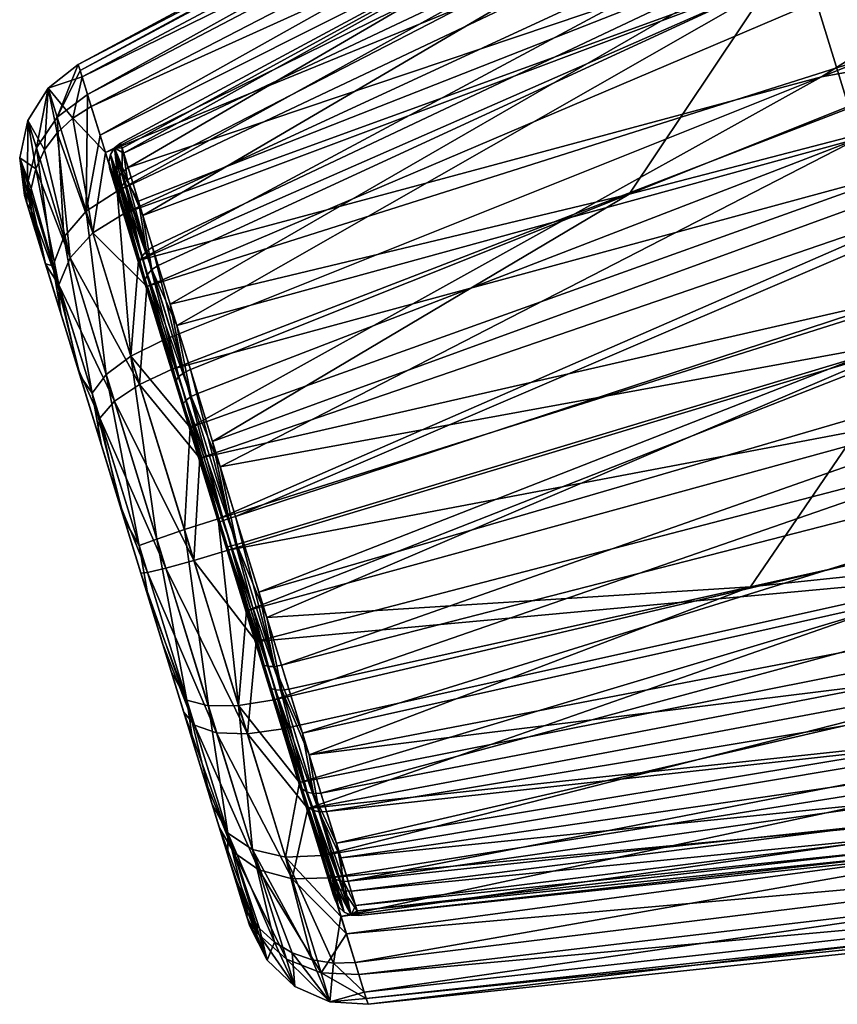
# Model space of a CAD drawing. Header units: millimetres. Extents: x -412 to 10, y -415 to 415.
# Tile 144 of 256: x -412 to -339, y -163 to -74. Entities that reach past the tile are written whole.
import ezdxf

# ---------------------------------------------------------------- set-up
doc = ezdxf.new("R2010")
doc.units = ezdxf.units.MM
doc.header["$MEASUREMENT"] = 0
doc.layers.add('Default', color=7, linetype='Continuous', true_color=0x000000)

msp = doc.modelspace()

# ---------------------------------------------------------------- meshes
at = {"layer": 'Default'}
mesh = msp.add_polyface(dxfattribs=at)
corners = [(-281.355, -49.282, -48.233), (-317.817, -74.378, -46.267), (-278.466, -58.645, -53.826), (-342.043, -67.497, -31.408), (-283.891, -41.059, -40.934), (-285.989, -34.259, -32.178), (-288.601, -25.792, -11.529), (-345.904, -54.982, 3.48), (-287.577, -29.111, -22.264), (-289.026, -24.414, -0.338), (-288.838, -25.025, 10.927), (-344.628, -59.119, 21.979), (-286.667, -32.061, 32.157), (-284.759, -38.247, 41.398), (-341.362, -69.706, 37.412), (-282.382, -45.951, 49.293), (-279.619, -54.909, 55.572), (-336.603, -85.13, 47.43), (-276.562, -64.817, 60.021), (-273.316, -75.338, 62.489), (-390.372, -125.772, -33.912), (-268.71, -90.269, -58.796), (-272.034, -79.494, -59.199), (-392.462, -118.998, -34.37), (-275.323, -68.832, -57.524), (-317.817, -74.378, -46.267), (-278.466, -58.645, -53.826), (-287.65, -24.445, -4.077), (-287.222, -24.575, -4.052), (-286.944, -25.478, 14.019), (-287.37, -25.352, 14.069), (-286.34, -28.689, -21.696), (-288.318, -24.439, -4.096), (-288.037, -25.349, 14.11), (-287.004, -28.698, -21.775), (-289.026, -24.414, -0.338), (-288.601, -25.792, -11.529), (-288.043, -27.603, 21.883), (-288.838, -25.025, 10.927), (-287.577, -29.111, -22.264), (-394.014, -119.202, -42.215), (-277.123, -68.233, -65.332), (-273.17, -81.045, -67.109), (-339.924, -79.598, -49.634), (-280.897, -55.999, -60.973), (-284.348, -44.812, -54.201), (-280.897, -55.999, -60.973), (-339.924, -79.598, -49.634), (-400.432, -98.4, 39.304), (-279.636, -60.088, 66.438), (-283.213, -48.492, 60.467), (-395.684, -113.788, 45.35), (-271.805, -85.471, 70.801), (-275.783, -72.574, 69.928), (-398.146, -105.81, 43.12), (-289.559, -16.58, -4.865), (-289.242, -17.607, 15.697), (-285.904, -17.619, 15.493), (-288.075, -21.389, -24.831), (-286.216, -16.607, -4.767), (-283.475, -36.3, 51.412), (-287.152, -24.382, 35.028), (-289.01, -29.702, 42.081), (-292.815, -17.368, 4.162), (-291.006, -23.23, 30.374), (-284.923, -31.608, -42.426), (-289.768, -27.243, -34.537), (-292.558, -18.202, -9.335), (-291.529, -21.537, -22.402), (-287.344, -35.102, -45.275), (-292.291, -19.066, 17.57)]
mesh.append_faces([[corners[k] for k in face] for face in [(0, 1, 2, 2), (3, 1, 0, 0), (4, 3, 0, 0), (3, 4, 5, 5), (6, 7, 8, 8), (3, 5, 8, 8), (9, 7, 6, 6), (7, 9, 10, 10), (11, 12, 13, 13), (14, 15, 16, 16), (13, 15, 14, 14), (17, 16, 18, 18), (18, 19, 17, 17), (20, 21, 22, 22), (23, 22, 24, 24), (25, 24, 26, 26), (27, 28, 29, 29), (27, 29, 30, 30), (31, 28, 27, 27), (32, 27, 30, 30), (32, 30, 33, 33), (34, 27, 32, 32), (33, 35, 32, 32), (32, 36, 34, 34), (33, 37, 38, 38), (32, 35, 36, 36), (35, 33, 38, 38), (34, 36, 39, 39), (40, 41, 42, 42), (43, 44, 41, 41), (45, 46, 47, 47), (48, 49, 50, 50), (51, 52, 53, 53), (54, 53, 49, 49), (55, 56, 57, 57), (58, 55, 59, 59), (60, 61, 62, 62), (56, 55, 63, 63), (64, 61, 56, 56), (58, 65, 66, 66), (55, 58, 67, 67), (64, 62, 61, 61), (58, 66, 68, 68), (65, 69, 66, 66), (56, 63, 70, 70), (63, 55, 67, 67), (56, 70, 64, 64), (58, 68, 67, 67)]])
mesh = msp.add_polyface(dxfattribs=at)
corners = [(-357.169, -90.111, -38.707), (-342.043, -67.497, -31.408), (-398.333, -99.968, -27.591), (-399.906, -94.868, -22.903), (-401.18, -90.741, -17.263), (-317.817, -74.378, -46.267), (-345.904, -54.982, 3.48), (-402.104, -87.743, -10.89), (-402.78, -85.554, 3.062), (-402.645, -85.992, -4.026), (-402.505, -86.446, 10.104), (-344.628, -59.119, 21.979), (-288.838, -25.025, 10.927), (-288.043, -27.603, 21.883), (-287.577, -29.111, -22.264), (-341.362, -69.706, 37.412), (-399.399, -96.512, 28.315), (-400.781, -92.032, 22.978), (-397.737, -101.901, 32.635), (-336.603, -85.13, 47.43), (-284.759, -38.247, 41.398), (-279.619, -54.909, 55.572), (-273.316, -75.338, 62.489), (-331.076, -103.044, 50.509), (-286.667, -32.061, 32.157), (-357.169, -90.111, -38.707), (-394.538, -112.269, -33.437), (-275.323, -68.832, -57.524), (-317.817, -74.378, -46.267), (-394.014, -119.202, -42.215), (-396.54, -111.015, -41.08), (-277.123, -68.233, -65.332), (-339.924, -79.598, -49.634), (-339.924, -79.598, -49.634), (-398.952, -103.197, -38.295), (-401.157, -96.048, -33.968), (-403.071, -89.844, -28.264), (-404.62, -84.822, -21.403), (-289.768, -27.243, -34.537), (-287.344, -35.102, -45.275), (-284.348, -44.812, -54.201), (-405.745, -81.176, -13.648), (-406.403, -79.045, -5.299), (-292.558, -18.202, -9.335), (-291.529, -21.537, -22.402), (-406.567, -78.512, 3.326), (-406.232, -79.597, 11.893), (-292.291, -19.066, 17.57), (-292.815, -17.368, 4.162), (-405.411, -82.258, 20.075), (-291.006, -23.23, 30.374), (-404.136, -86.393, 27.556), (-402.454, -91.844, 34.049), (-286.378, -38.232, 52.242), (-289.01, -29.702, 42.081), (-400.432, -98.4, 39.304), (-398.146, -105.81, 43.12), (-279.636, -60.088, 66.438), (-283.213, -48.492, 60.467), (-395.684, -113.788, 45.35), (-275.783, -72.574, 69.928)]
mesh.append_faces([[corners[k] for k in face] for face in [(0, 1, 2, 2), (3, 2, 1, 1), (4, 3, 1, 1), (5, 1, 0, 0), (6, 7, 1, 1), (8, 9, 6, 6), (10, 8, 6, 6), (9, 7, 6, 6), (11, 10, 6, 6), (12, 13, 11, 11), (6, 12, 11, 11), (1, 14, 6, 6), (15, 16, 17, 17), (11, 15, 17, 17), (18, 16, 15, 15), (19, 18, 15, 15), (11, 20, 15, 15), (15, 21, 19, 19), (19, 22, 23, 23), (13, 24, 11, 11), (25, 26, 27, 27), (27, 28, 25, 25), (29, 30, 31, 31), (32, 31, 30, 30), (33, 34, 35, 35), (36, 37, 38, 38), (36, 38, 39, 39), (35, 36, 39, 39), (35, 39, 40, 40), (41, 42, 43, 43), (41, 43, 44, 44), (45, 46, 47, 47), (45, 47, 48, 48), (46, 49, 50, 50), (46, 50, 47, 47), (42, 45, 48, 48), (42, 48, 43, 43), (37, 41, 44, 44), (37, 44, 38, 38), (35, 40, 33, 33), (51, 52, 53, 53), (51, 53, 54, 54), (55, 56, 57, 57), (52, 55, 58, 58), (52, 58, 53, 53), (56, 59, 60, 60), (54, 50, 49, 49), (54, 49, 51, 51)]])
mesh = msp.add_polyface(dxfattribs=at)
corners = [(-402.914, -90.465, 16.179), (-401.854, -94.031, 21.834), (-402.846, -90.816, 16.018), (-400.571, -97.794, 27.374), (-402.906, -90.104, 16.335), (-402.821, -89.748, 16.478), (-400.367, -97.305, 27.81), (-399.961, -96.86, 28.136), (-402.664, -89.411, 16.603), (-402.441, -89.105, 16.706), (-402.159, -88.842, 16.782), (-400.781, -92.032, 22.978), (-401.83, -88.633, 16.829), (-399.399, -96.512, 28.315), (-403.021, -88.704, -10.646), (-403.18, -89.337, -10.437), (-401.06, -96.208, -22.023), (-400.865, -95.693, -22.43), (-402.648, -88.151, -10.803), (-400.465, -95.228, -22.735), (-403.683, -86.556, 3.039), (-403.831, -87.225, 3.019), (-403.319, -85.977, 3.054), (-402.907, -90.619, -11.863), (-401.864, -93.999, -18.094), (-403.544, -88.552, -5.032), (-403.513, -88.652, 9.22), (-402.914, -90.465, 16.179), (-402.846, -90.816, 16.018), (-402.821, -89.748, 16.478), (-402.906, -90.104, 16.335), (-402.664, -89.411, 16.603), (-401.18, -90.741, -17.263), (-402.104, -87.743, -10.89), (-399.906, -94.868, -22.903), (-402.645, -85.992, -4.026), (-402.441, -89.105, 16.706), (-402.159, -88.842, 16.782), (-402.505, -86.446, 10.104), (-402.78, -85.554, 3.062), (-401.83, -88.633, 16.829), (-404.136, -86.393, 27.556), (-405.263, -93.587, 33.153), (-402.454, -91.844, 34.049), (-400.432, -98.4, 39.304), (-401.858, -104.624, -37.179), (-405.863, -91.643, -27.426), (-403.071, -89.844, -28.264), (-342.043, -67.497, -31.408), (-402.104, -87.743, -10.89), (-401.18, -90.741, -17.263), (-344.628, -59.119, 21.979), (-401.83, -88.633, 16.829), (-402.505, -86.446, 10.104), (-400.781, -92.032, 22.978)]
mesh.append_faces([[corners[k] for k in face] for face in [(0, 1, 2, 2), (3, 0, 4, 4), (3, 4, 5, 5), (3, 5, 6, 6), (3, 1, 0, 0), (7, 8, 9, 9), (8, 7, 6, 6), (6, 5, 8, 8), (10, 7, 9, 9), (11, 10, 12, 12), (7, 10, 11, 11), (11, 13, 7, 7), (14, 15, 16, 16), (14, 16, 17, 17), (18, 14, 17, 17), (18, 17, 19, 19), (20, 21, 15, 15), (20, 15, 14, 14), (22, 20, 14, 14), (22, 14, 18, 18), (15, 23, 24, 24), (15, 24, 16, 16), (21, 25, 15, 15), (23, 15, 25, 25), (26, 27, 28, 28), (27, 26, 21, 21), (20, 29, 30, 30), (20, 30, 21, 21), (30, 27, 21, 21), (31, 29, 20, 20), (18, 19, 32, 32), (18, 32, 33, 33), (32, 19, 34, 34), (33, 35, 18, 18), (36, 31, 22, 22), (22, 37, 36, 36), (38, 37, 22, 22), (22, 35, 39, 39), (37, 38, 40, 40), (38, 22, 39, 39), (18, 35, 22, 22), (31, 20, 22, 22), (41, 42, 43, 43), (43, 42, 44, 44), (45, 46, 47, 47), (48, 49, 50, 50), (51, 52, 53, 53), (52, 51, 54, 54)]])
mesh = msp.add_polyface(dxfattribs=at)
corners = [(-382.738, -154.448, 0.653), (-383.888, -151.867, 14.129), (-383.401, -152.301, 14.339), (-382.11, -154.722, 0.638), (-382.781, -152.547, 14.496), (-384.965, -145.471, 26.427), (-383.027, -149.581, 20.955), (-382.103, -152.578, 14.582), (-381.562, -154.329, 7.719), (-383.147, -151.642, -13.014), (-383.505, -151.516, -12.911), (-383.825, -151.325, -12.786), (-382.767, -151.701, -13.09), (-381.702, -153.876, -6.412), (-381.427, -154.767, 0.63), (-382.377, -151.688, -13.137), (-383.426, -148.289, -19.286), (-382.767, -151.701, -13.09), (-382.377, -151.688, -13.137), (-384.805, -159.901, 16.91), (-380.753, -162.186, 8.991), (-381.41, -160.055, 17.341), (-380.923, -161.634, -8.201), (-380.589, -162.719, 0.366), (-384.006, -162.491, 0.407), (-383.693, -159.035, -16.149), (-381.744, -158.973, -16.383), (-383.02, -154.838, -23.864), (-381.744, -158.973, -16.383), (-383.693, -159.035, -16.149), (-336.603, -85.13, 47.43), (-395.858, -107.991, 35.771), (-397.737, -101.901, 32.635), (-393.835, -114.549, 37.604), (-391.745, -121.323, 38.062), (-331.076, -103.044, 50.509), (-346.311, -125.306, 42.4), (-387.687, -134.478, 34.84), (-389.669, -128.052, 37.129), (-346.311, -125.306, 42.4), (-385.874, -140.354, 31.283), (-387.687, -134.478, 34.84), (-258.135, -124.548, 44.626), (-384.301, -145.453, 26.595), (-260.671, -116.326, 51.925), (-256.037, -131.349, 35.871), (-383.027, -149.581, 20.955), (-382.103, -152.578, 14.582), (-253.424, -139.815, 15.221), (-381.562, -154.329, 7.719), (-252.999, -141.193, 4.03), (-381.427, -154.767, 0.63), (-254.448, -136.496, 25.956), (-253.188, -140.582, -7.235), (-381.702, -153.876, -6.412), (-253.983, -138.004, -18.191), (-382.377, -151.688, -13.137), (-257.267, -127.36, -37.706), (-383.426, -148.289, -19.286), (-384.808, -143.81, -24.623), (-262.407, -110.698, -51.879), (-386.47, -138.421, -28.942), (-265.464, -100.79, -56.328), (-388.349, -132.33, -32.079), (-259.644, -119.656, -45.6), (-390.372, -125.772, -33.912), (-272.034, -79.494, -59.199), (-392.462, -118.998, -34.37), (-275.323, -68.832, -57.524), (-394.538, -112.269, -33.437), (-268.71, -90.269, -58.796), (-326.141, -124.276, 53.327), (-388.204, -138.034, 41.987), (-385.999, -145.183, 37.66), (-253.968, -143.286, -26.681), (-380.923, -161.634, -8.201), (-381.744, -158.973, -16.383), (-326.141, -124.276, 53.327), (-390.616, -130.216, 44.772), (-388.204, -138.034, 41.987)]
mesh.append_faces([[corners[k] for k in face] for face in [(0, 1, 2, 2), (3, 0, 2, 2), (3, 2, 4, 4), (5, 6, 4, 4), (4, 7, 8, 8), (7, 4, 6, 6), (8, 3, 4, 4), (3, 9, 10, 10), (3, 10, 0, 0), (10, 11, 0, 0), (12, 9, 3, 3), (13, 3, 14, 14), (13, 15, 12, 12), (13, 12, 3, 3), (8, 14, 3, 3), (16, 17, 18, 18), (19, 20, 21, 21), (22, 23, 24, 24), (22, 25, 26, 26), (22, 24, 25, 25), (20, 24, 23, 23), (27, 28, 29, 29), (30, 31, 32, 32), (33, 31, 30, 30), (34, 33, 35, 35), (36, 37, 38, 38), (35, 38, 34, 34), (35, 36, 38, 38), (35, 33, 30, 30), (39, 40, 41, 41), (40, 42, 43, 43), (39, 44, 40, 40), (43, 45, 46, 46), (47, 48, 49, 49), (49, 50, 51, 51), (46, 52, 47, 47), (51, 53, 54, 54), (55, 56, 54, 54), (56, 57, 58, 58), (59, 60, 61, 61), (61, 62, 63, 63), (58, 64, 59, 59), (65, 66, 67, 67), (67, 68, 69, 69), (63, 70, 65, 65), (71, 72, 73, 73), (74, 75, 76, 76), (77, 78, 79, 79)]])
mesh = msp.add_polyface(dxfattribs=at)
corners = [(-403.831, -87.225, 3.019), (-403.75, -87.886, 2.099), (-403.544, -88.552, -5.032), (-403.513, -88.652, 9.22), (-410.831, -91.418, 16.826), (-410.49, -93.175, 16.018), (-409.498, -96.39, 21.834), (-408.31, -98.252, 29.346), (-410.789, -89.615, 17.603), (-407.294, -95.81, 31.522), (-410.368, -87.836, 18.318), (-408.465, -84.619, 19.459), (-409.583, -86.148, 18.945), (-405.263, -93.587, 33.153), (-407.056, -83.305, 19.841), (-404.136, -86.393, 27.556), (-405.411, -82.258, 20.075), (-410.327, -85.979, -12.432), (-407.863, -93.967, -25.901), (-408.837, -96.544, -23.867), (-411.121, -89.142, -11.386), (-408.463, -83.216, -13.217), (-405.863, -91.643, -27.426), (-411.085, -83.524, 3.21), (-411.822, -86.867, 3.11), (-409.261, -80.626, 3.285), (-409.508, -96.357, -18.094), (-410.551, -92.978, -11.863), (-411.189, -90.91, -5.032), (-411.394, -90.245, 2.099), (-410.831, -91.418, 16.826), (-411.158, -91.011, 9.22), (-410.49, -93.175, 16.018), (-410.789, -89.615, 17.603), (-410.368, -87.836, 18.318), (-405.745, -81.176, -13.648), (-404.62, -84.822, -21.403), (-403.071, -89.844, -28.264), (-406.403, -79.045, -5.299), (-406.567, -78.512, 3.326), (-409.583, -86.148, 18.945), (-408.465, -84.619, 19.459), (-407.056, -83.305, 19.841), (-406.232, -79.597, 11.893), (-405.411, -82.258, 20.075), (-411.158, -91.011, 9.22), (-411.394, -90.245, 2.099), (-411.189, -90.91, -5.032), (-410.551, -92.978, -11.863), (-410.49, -93.175, 16.018), (-409.498, -96.39, 21.834)]
mesh.append_faces([[corners[k] for k in face] for face in [(0, 1, 2, 2), (3, 1, 0, 0), (4, 5, 6, 6), (7, 8, 4, 4), (7, 9, 10, 10), (7, 10, 8, 8), (7, 4, 6, 6), (11, 12, 9, 9), (11, 9, 13, 13), (9, 12, 10, 10), (14, 11, 13, 13), (15, 16, 14, 14), (13, 15, 14, 14), (17, 18, 19, 19), (17, 19, 20, 20), (21, 22, 18, 18), (21, 18, 17, 17), (23, 17, 20, 20), (23, 20, 24, 24), (25, 21, 17, 17), (25, 17, 23, 23), (20, 19, 26, 26), (20, 26, 27, 27), (28, 20, 27, 27), (24, 28, 29, 29), (30, 31, 32, 32), (24, 29, 31, 31), (33, 24, 30, 30), (31, 30, 24, 24), (24, 33, 34, 34), (20, 28, 24, 24), (23, 24, 34, 34), (22, 21, 35, 35), (22, 35, 36, 36), (22, 36, 37, 37), (21, 38, 35, 35), (21, 25, 39, 39), (21, 39, 38, 38), (25, 23, 40, 40), (25, 40, 41, 41), (40, 23, 34, 34), (42, 25, 41, 41), (43, 39, 25, 25), (43, 42, 44, 44), (43, 25, 42, 42), (45, 46, 47, 47), (47, 48, 45, 45), (49, 45, 50, 50)]])
mesh = msp.add_polyface(dxfattribs=at)
corners = [(-385.557, -145.312, 26.122), (-386.008, -144.996, 25.715), (-389.274, -134.411, 33.668), (-388.878, -134.546, 34.21), (-384.965, -145.471, 26.427), (-388.328, -134.57, 34.617), (-389.468, -134.178, 33.053), (-391.343, -128.101, 35.218), (-392.359, -121.504, 37.817), (-389.669, -128.052, 37.129), (-387.687, -134.478, 34.84), (-387.754, -139.736, 29.689), (-386.266, -144.559, 25.254), (-385.061, -148.464, 19.921), (-385.874, -140.354, 31.283), (-384.301, -145.453, 26.595), (-389.528, -132.44, -31.431), (-389.913, -132.339, -30.873), (-386.497, -143.411, -23.682), (-386.054, -143.7, -24.117), (-388.986, -132.437, -31.849), (-385.468, -143.838, -24.444), (-393.071, -119.195, -34.125), (-386.941, -142.371, -23.793), (-385.516, -146.99, -18.504), (-383.825, -151.325, -12.786), (-388.659, -136.802, -27.962), (-390.595, -130.527, -30.828), (-383.147, -151.642, -13.014), (-384.808, -143.81, -24.623), (-383.426, -148.289, -19.286), (-382.767, -151.701, -13.09), (-386.47, -138.421, -28.942), (-388.349, -132.33, -32.079), (-390.372, -125.772, -33.912), (-390.616, -130.216, 44.772), (-391.409, -138.492, 40.871), (-388.204, -138.034, 41.987), (-385.999, -145.183, 37.66), (-387.404, -151.474, 31.119), (-384.702, -149.387, -30.357), (-388.004, -149.53, -29.461), (-386.724, -142.831, -35.612), (-392.193, -135.952, -38.28), (-389.01, -135.421, -39.428), (-402.846, -90.816, 16.018), (-384.446, -150.457, -12.326), (-385.516, -146.99, -18.504), (-383.808, -152.526, -5.965), (-400.547, -98.269, 26.881), (-383.548, -153.369, 0.696), (-385.061, -148.464, 19.921), (-395.284, -115.329, 35.667), (-386.266, -144.559, 25.254), (-391.343, -128.101, 35.218), (-387.754, -139.736, 29.689), (-384.187, -151.298, 13.892), (-397.197, -109.126, 33.934), (-401.854, -94.031, 21.834), (-393.307, -121.736, 36.101), (-389.468, -134.178, 33.053), (-357.169, -90.111, -38.707), (-398.333, -99.968, -27.591), (-396.52, -105.843, -31.148), (-357.169, -90.111, -38.707), (-396.52, -105.843, -31.148), (-394.538, -112.269, -33.437), (-339.924, -79.598, -49.634), (-396.54, -111.015, -41.08), (-398.952, -103.197, -38.295)]
mesh.append_faces([[corners[k] for k in face] for face in [(0, 1, 2, 2), (0, 2, 3, 3), (4, 0, 3, 3), (4, 3, 5, 5), (6, 7, 2, 2), (8, 9, 5, 5), (9, 10, 5, 5), (1, 11, 6, 6), (1, 6, 2, 2), (1, 12, 11, 11), (12, 1, 13, 13), (14, 5, 10, 10), (15, 4, 14, 14), (5, 14, 4, 4), (16, 17, 18, 18), (16, 18, 19, 19), (20, 16, 19, 19), (20, 19, 21, 21), (22, 16, 20, 20), (18, 23, 24, 24), (18, 25, 19, 19), (18, 26, 23, 23), (17, 27, 26, 26), (18, 17, 26, 26), (28, 21, 19, 19), (29, 21, 30, 30), (31, 30, 21, 21), (32, 21, 29, 29), (33, 20, 32, 32), (32, 20, 21, 21), (20, 33, 34, 34), (35, 36, 37, 37), (38, 37, 36, 36), (36, 39, 38, 38), (40, 41, 42, 42), (43, 44, 42, 42), (43, 42, 41, 41), (45, 46, 47, 47), (48, 49, 50, 50), (51, 52, 53, 53), (53, 54, 55, 55), (56, 57, 51, 51), (46, 58, 48, 48), (59, 54, 53, 53), (54, 60, 55, 55), (61, 62, 63, 63), (64, 65, 66, 66), (67, 68, 69, 69)]])
mesh = msp.add_polyface(dxfattribs=at)
corners = [(-346.311, -125.306, 42.4), (-331.076, -103.044, 50.509), (-304.936, -116.134, 49.959), (-266.703, -96.775, 61.216), (-385.874, -140.354, 31.283), (-260.671, -116.326, 51.925), (-258.135, -124.548, 44.626), (-384.301, -145.453, 26.595), (-256.037, -131.349, 35.871), (-382.103, -152.578, 14.582), (-254.448, -136.496, 25.956), (-253.424, -139.815, 15.221), (-381.562, -154.329, 7.719), (-252.999, -141.193, 4.03), (-383.027, -149.581, 20.955), (-381.427, -154.767, 0.63), (-253.188, -140.582, -7.235), (-346.311, -125.306, 42.4), (-304.936, -116.134, 49.959), (-253.983, -138.004, -18.191), (-381.702, -153.876, -6.412), (-382.377, -151.688, -13.137), (-255.359, -133.546, -28.464), (-257.267, -127.36, -37.706), (-384.808, -143.81, -24.623), (-259.644, -119.656, -45.6), (-262.407, -110.698, -51.879), (-386.47, -138.421, -28.942), (-265.464, -100.79, -56.328), (-383.426, -148.289, -19.286), (-388.349, -132.33, -32.079), (-268.71, -90.269, -58.796), (-385.999, -145.183, 37.66), (-384.085, -151.387, 31.956), (-257.631, -131.415, 48.967), (-260.626, -121.705, 57.893), (-326.141, -124.276, 53.327), (-382.535, -156.409, 25.095), (-255.206, -139.274, 38.23), (-381.41, -160.055, 17.341), (-380.753, -162.186, 8.991), (-252.417, -148.314, 13.027), (-253.446, -144.98, 26.095), (-380.589, -162.719, 0.366), (-252.16, -149.149, -0.47), (-380.923, -161.634, -8.201), (-252.683, -147.451, -13.878), (-264.078, -110.518, 64.666), (-253.968, -143.286, -26.681), (-381.744, -158.973, -16.383), (-383.02, -154.838, -23.864), (-255.965, -136.815, -38.389), (-384.702, -149.387, -30.357), (-386.724, -142.831, -35.612), (-261.761, -118.025, -56.774), (-258.596, -128.285, -48.55), (-389.01, -135.421, -39.428), (-391.472, -127.443, -41.658), (-269.191, -93.943, -66.235), (-265.339, -106.429, -62.746), (-394.014, -119.202, -42.215), (-273.17, -81.045, -67.109), (-395.684, -113.788, 45.35), (-393.142, -122.03, 45.908), (-271.805, -85.471, 70.801), (-390.616, -130.216, 44.772), (-267.852, -98.283, 69.024), (-326.141, -124.276, 53.327), (-264.078, -110.518, 64.666)]
mesh.append_faces([[corners[k] for k in face] for face in [(0, 1, 2, 2), (2, 1, 3, 3), (4, 5, 6, 6), (7, 6, 8, 8), (9, 10, 11, 11), (12, 11, 13, 13), (14, 8, 10, 10), (15, 13, 16, 16), (17, 18, 5, 5), (16, 19, 20, 20), (21, 22, 23, 23), (24, 25, 26, 26), (27, 26, 28, 28), (29, 23, 25, 25), (30, 28, 31, 31), (19, 22, 21, 21), (32, 33, 34, 34), (32, 34, 35, 35), (36, 32, 35, 35), (33, 37, 38, 38), (33, 38, 34, 34), (39, 40, 41, 41), (39, 41, 42, 42), (40, 43, 44, 44), (40, 44, 41, 41), (37, 39, 42, 42), (37, 42, 38, 38), (43, 45, 46, 46), (43, 46, 44, 44), (36, 35, 47, 47), (48, 46, 45, 45), (49, 50, 51, 51), (49, 51, 48, 48), (52, 53, 54, 54), (52, 54, 55, 55), (50, 52, 55, 55), (50, 55, 51, 51), (56, 57, 58, 58), (56, 58, 59, 59), (57, 60, 61, 61), (57, 61, 58, 58), (53, 56, 59, 59), (53, 59, 54, 54), (62, 63, 64, 64), (63, 65, 66, 66), (63, 66, 64, 64), (66, 65, 67, 67), (67, 68, 66, 66)]])
mesh = msp.add_polyface(dxfattribs=at)
corners = [(-392.859, -121.642, 37.371), (-393.188, -121.723, 36.775), (-397.155, -108.865, 34.566), (-396.894, -108.565, 35.123), (-392.359, -121.504, 37.817), (-396.444, -108.262, 35.541), (-397.197, -109.126, 33.934), (-398.974, -103.365, 30.967), (-395.284, -115.329, 35.667), (-397.737, -101.901, 32.635), (-395.858, -107.991, 35.771), (-393.835, -114.549, 37.604), (-397.543, -106.458, -30.518), (-397.794, -106.794, -29.975), (-393.88, -119.481, -33.083), (-393.563, -119.362, -33.679), (-397.102, -106.129, -30.925), (-393.071, -119.195, -34.125), (-396.839, -110.286, -30.671), (-394.776, -116.972, -32.213), (-398.763, -104.052, -27.709), (-392.462, -118.998, -34.37), (-394.538, -112.269, -33.437), (-396.52, -105.843, -31.148), (-403.324, -108.68, 39.881), (-408.31, -98.252, 29.346), (-404.631, -110.178, 37.093), (-398.713, -123.627, 42.45), (-396.209, -122.933, 44.682), (-401.074, -107.164, 41.972), (-406.619, -105.724, 30.967), (-404.842, -111.484, 33.934), (-402.928, -117.687, 35.667), (-400.358, -124.03, 39.473), (-395.684, -113.788, 45.35), (-398.146, -105.81, 43.12), (-404.067, -106.272, -35.145), (-401.103, -121.615, -35.781), (-405.319, -107.947, -32.433), (-401.858, -104.624, -37.179), (-397.058, -120.184, -40.99), (-399.517, -121.021, -38.758), (-402.421, -119.331, -32.213), (-404.484, -112.644, -30.671), (-396.54, -111.015, -41.08), (-406.407, -106.41, -27.709), (-406.407, -106.41, -27.709), (-404.484, -112.644, -30.671), (-402.421, -119.331, -32.213), (-411.158, -91.011, 9.22), (-395.398, -142.094, 29.689), (-406.619, -105.724, 30.967), (-402.928, -117.687, 35.667), (-404.842, -111.484, 33.934), (-385.516, -146.99, -18.504), (-386.941, -142.371, -23.793), (-403.513, -88.652, 9.22), (-388.659, -136.802, -27.962), (-403.75, -87.886, 2.099), (-401.864, -93.999, -18.094), (-392.664, -123.819, -32.266), (-394.776, -116.972, -32.213), (-390.595, -130.527, -30.828), (-403.544, -88.552, -5.032), (-400.462, -98.543, -23.454), (-396.839, -110.286, -30.671), (-402.907, -90.619, -11.863), (-397.197, -109.126, 33.934), (-384.187, -151.298, 13.892), (-398.974, -103.365, 30.967), (-383.676, -152.955, 7.401), (-400.547, -98.269, 26.881), (-383.808, -152.526, -5.965), (-401.854, -94.031, 21.834)]
mesh.append_faces([[corners[k] for k in face] for face in [(0, 1, 2, 2), (0, 2, 3, 3), (4, 0, 3, 3), (4, 3, 5, 5), (2, 6, 7, 7), (2, 8, 6, 6), (1, 8, 2, 2), (5, 9, 10, 10), (5, 10, 11, 11), (5, 11, 4, 4), (12, 13, 14, 14), (12, 14, 15, 15), (16, 12, 15, 15), (16, 15, 17, 17), (13, 18, 19, 19), (13, 19, 14, 14), (20, 18, 13, 13), (17, 21, 22, 22), (17, 22, 23, 23), (17, 23, 16, 16), (24, 25, 26, 26), (27, 24, 26, 26), (28, 29, 24, 24), (26, 30, 31, 31), (26, 31, 32, 32), (33, 26, 32, 32), (28, 34, 29, 29), (29, 34, 35, 35), (36, 37, 38, 38), (39, 40, 41, 41), (39, 41, 36, 36), (42, 43, 38, 38), (42, 38, 37, 37), (40, 39, 44, 44), (43, 45, 38, 38), (46, 47, 48, 48), (49, 50, 51, 51), (51, 52, 53, 53), (54, 55, 56, 56), (55, 57, 58, 58), (59, 60, 61, 61), (57, 62, 63, 63), (64, 61, 65, 65), (59, 66, 60, 60), (58, 56, 55, 55), (67, 68, 69, 69), (69, 70, 71, 71), (72, 73, 71, 71)]])
mesh = msp.add_polyface(dxfattribs=at)
corners = [(-396.894, -108.565, 35.123), (-397.155, -108.865, 34.566), (-400.571, -97.794, 27.374), (-400.367, -97.305, 27.81), (-396.444, -108.262, 35.541), (-399.961, -96.86, 28.136), (-400.547, -98.269, 26.881), (-401.854, -94.031, 21.834), (-398.974, -103.365, 30.967), (-397.737, -101.901, 32.635), (-399.399, -96.512, 28.315), (-400.865, -95.693, -22.43), (-401.06, -96.208, -22.023), (-397.794, -106.794, -29.975), (-397.543, -106.458, -30.518), (-400.465, -95.228, -22.735), (-397.102, -106.129, -30.925), (-398.763, -104.052, -27.709), (-400.462, -98.543, -23.454), (-401.864, -93.999, -18.094), (-396.52, -105.843, -31.148), (-398.333, -99.968, -27.591), (-399.906, -94.868, -22.903), (-403.324, -108.68, 39.881), (-407.294, -95.81, 31.522), (-408.31, -98.252, 29.346), (-401.074, -107.164, 41.972), (-405.263, -93.587, 33.153), (-409.498, -96.39, 21.834), (-408.191, -100.627, 26.881), (-406.619, -105.724, 30.967), (-404.631, -110.178, 37.093), (-398.146, -105.81, 43.12), (-400.432, -98.4, 39.304), (-407.863, -93.967, -25.901), (-404.067, -106.272, -35.145), (-405.319, -107.947, -32.433), (-408.837, -96.544, -23.867), (-405.863, -91.643, -27.426), (-401.858, -104.624, -37.179), (-396.54, -111.015, -41.08), (-398.952, -103.197, -38.295), (-406.407, -106.41, -27.709), (-408.107, -100.901, -23.454), (-409.508, -96.357, -18.094), (-401.157, -96.048, -33.968), (-403.071, -89.844, -28.264), (-409.508, -96.357, -18.094), (-408.107, -100.901, -23.454), (-406.407, -106.41, -27.709), (-410.551, -92.978, -11.863), (-411.158, -91.011, 9.22), (-406.619, -105.724, 30.967), (-408.191, -100.627, 26.881), (-409.498, -96.39, 21.834), (-402.421, -119.331, -32.213), (-394.776, -116.972, -32.213), (-400.462, -98.543, -23.454), (-401.864, -93.999, -18.094), (-390.595, -130.527, -30.828), (-402.907, -90.619, -11.863), (-403.544, -88.552, -5.032), (-402.846, -90.816, 16.018), (-385.516, -146.99, -18.504), (-403.513, -88.652, 9.22), (-388.659, -136.802, -27.962), (-403.75, -87.886, 2.099), (-398.763, -104.052, -27.709), (-396.839, -110.286, -30.671)]
mesh.append_faces([[corners[k] for k in face] for face in [(0, 1, 2, 2), (0, 2, 3, 3), (4, 0, 3, 3), (4, 3, 5, 5), (2, 6, 7, 7), (2, 8, 6, 6), (2, 1, 8, 8), (9, 5, 10, 10), (5, 9, 4, 4), (11, 12, 13, 13), (11, 13, 14, 14), (15, 11, 14, 14), (15, 14, 16, 16), (17, 13, 12, 12), (17, 12, 18, 18), (12, 19, 18, 18), (16, 20, 21, 21), (16, 21, 22, 22), (16, 22, 15, 15), (23, 24, 25, 25), (26, 27, 24, 24), (26, 24, 23, 23), (25, 28, 29, 29), (25, 29, 30, 30), (25, 30, 31, 31), (26, 32, 33, 33), (27, 26, 33, 33), (34, 35, 36, 36), (34, 36, 37, 37), (38, 39, 35, 35), (38, 35, 34, 34), (40, 39, 41, 41), (42, 43, 37, 37), (42, 37, 36, 36), (37, 43, 44, 44), (41, 39, 45, 45), (39, 46, 45, 45), (47, 48, 49, 49), (49, 50, 47, 47), (51, 50, 49, 49), (52, 53, 54, 54), (52, 54, 51, 51), (55, 51, 49, 49), (56, 57, 58, 58), (59, 60, 61, 61), (62, 63, 64, 64), (65, 61, 66, 66), (67, 57, 68, 68)]])
mesh = msp.add_polyface(dxfattribs=at)
corners = [(-388.878, -134.546, 34.21), (-389.274, -134.411, 33.668), (-393.188, -121.723, 36.775), (-392.859, -121.642, 37.371), (-388.328, -134.57, 34.617), (-392.359, -121.504, 37.817), (-393.307, -121.736, 36.101), (-395.284, -115.329, 35.667), (-391.343, -128.101, 35.218), (-391.745, -121.323, 38.062), (-389.669, -128.052, 37.129), (-393.835, -114.549, 37.604), (-393.563, -119.362, -33.679), (-393.88, -119.481, -33.083), (-389.913, -132.339, -30.873), (-389.528, -132.44, -31.431), (-393.071, -119.195, -34.125), (-394.776, -116.972, -32.213), (-392.664, -123.819, -32.266), (-390.595, -130.527, -30.828), (-388.986, -132.437, -31.849), (-390.372, -125.772, -33.912), (-392.462, -118.998, -34.37), (-398.713, -123.627, 42.45), (-404.631, -110.178, 37.093), (-400.358, -124.03, 39.473), (-396.209, -122.933, 44.682), (-403.324, -108.68, 39.881), (-394.163, -138.376, 38.837), (-391.409, -138.492, 40.871), (-402.928, -117.687, 35.667), (-400.951, -124.094, 36.101), (-396.141, -137.697, 36.126), (-398.988, -130.459, 35.218), (-390.616, -130.216, 44.772), (-393.142, -122.03, 45.908), (-395.684, -113.788, 45.35), (-399.517, -121.021, -38.758), (-396.829, -135.466, -33.401), (-401.103, -121.615, -35.781), (-397.058, -120.184, -40.99), (-394.905, -135.968, -36.189), (-404.067, -106.272, -35.145), (-398.239, -132.885, -30.828), (-400.309, -126.178, -32.266), (-402.421, -119.331, -32.213), (-392.193, -135.952, -38.28), (-394.014, -119.202, -42.215), (-391.472, -127.443, -41.658), (-396.54, -111.015, -41.08), (-396.303, -139.16, -27.962), (-395.398, -142.094, 29.689), (-402.421, -119.331, -32.213), (-400.309, -126.178, -32.266), (-411.158, -91.011, 9.22), (-398.988, -130.459, 35.218), (-400.951, -124.094, 36.101), (-402.928, -117.687, 35.667), (-406.619, -105.724, 30.967), (-392.664, -123.819, -32.266), (-402.907, -90.619, -11.863), (-390.595, -130.527, -30.828), (-383.676, -152.955, 7.401), (-383.548, -153.369, 0.696), (-400.547, -98.269, 26.881), (-384.187, -151.298, 13.892), (-398.974, -103.365, 30.967), (-402.846, -90.816, 16.018), (-401.854, -94.031, 21.834), (-384.446, -150.457, -12.326), (-393.307, -121.736, 36.101), (-386.266, -144.559, 25.254), (-395.284, -115.329, 35.667), (-385.061, -148.464, 19.921), (-397.197, -109.126, 33.934)]
mesh.append_faces([[corners[k] for k in face] for face in [(0, 1, 2, 2), (0, 2, 3, 3), (4, 0, 3, 3), (4, 3, 5, 5), (2, 6, 7, 7), (1, 8, 6, 6), (1, 6, 2, 2), (5, 9, 10, 10), (9, 5, 11, 11), (12, 13, 14, 14), (12, 14, 15, 15), (16, 12, 15, 15), (13, 17, 18, 18), (14, 18, 19, 19), (13, 18, 14, 14), (20, 21, 22, 22), (20, 22, 16, 16), (23, 24, 25, 25), (26, 27, 23, 23), (28, 23, 25, 25), (29, 26, 23, 23), (25, 30, 31, 31), (32, 25, 31, 31), (32, 31, 33, 33), (29, 34, 26, 26), (26, 34, 35, 35), (35, 36, 26, 26), (37, 38, 39, 39), (40, 41, 37, 37), (42, 37, 39, 39), (38, 43, 44, 44), (39, 38, 44, 44), (39, 44, 45, 45), (46, 40, 47, 47), (46, 47, 48, 48), (49, 47, 40, 40), (50, 51, 52, 52), (50, 52, 53, 53), (54, 52, 51, 51), (55, 56, 57, 57), (57, 51, 55, 55), (58, 51, 57, 57), (59, 60, 61, 61), (62, 63, 64, 64), (65, 62, 66, 66), (67, 68, 69, 69), (70, 71, 72, 72), (72, 73, 74, 74)]])
mesh = msp.add_polyface(dxfattribs=at)
corners = [(-394.163, -138.376, 38.837), (-400.358, -124.03, 39.473), (-396.141, -137.697, 36.126), (-391.409, -138.492, 40.871), (-398.713, -123.627, 42.45), (-390.366, -150.681, 29.593), (-392.623, -149.1, 27.559), (-387.404, -151.474, 31.119), (-387.902, -158.668, 16.125), (-390.34, -156.502, 15.078), (-397.113, -136.537, 33.053), (-398.988, -130.459, 35.218), (-395.398, -142.094, 29.689), (-393.91, -146.918, 25.254), (-392.706, -150.822, 19.921), (-391.32, -155.313, 7.401), (-391.831, -153.657, 13.892), (-389.638, -158.777, 0.582), (-391.192, -155.728, 0.696), (-391.382, -154.459, -13.134), (-391.453, -154.884, -5.965), (-392.091, -152.815, -12.326), (-390.332, -155.925, -13.91), (-394.905, -135.968, -36.189), (-390.935, -148.838, -27.83), (-393.15, -147.392, -25.654), (-396.829, -135.466, -33.401), (-392.193, -135.952, -38.28), (-388.004, -149.53, -29.461), (-399.517, -121.021, -38.758), (-397.058, -120.184, -40.99), (-391.382, -154.459, -13.134), (-392.091, -152.815, -12.326), (-393.16, -149.348, -18.504), (-388.982, -157.158, -14.626), (-390.332, -155.925, -13.91), (-394.585, -144.729, -23.793), (-396.303, -139.16, -27.962), (-398.239, -132.885, -30.828), (-391.472, -127.443, -41.658), (-389.01, -135.421, -39.428), (-393.16, -149.348, -18.504), (-391.192, -155.728, 0.696), (-394.585, -144.729, -23.793), (-396.303, -139.16, -27.962), (-400.309, -126.178, -32.266), (-398.239, -132.885, -30.828), (-391.453, -154.884, -5.965), (-392.091, -152.815, -12.326), (-391.32, -155.313, 7.401), (-392.706, -150.822, 19.921), (-391.831, -153.657, 13.892), (-393.91, -146.918, 25.254), (-395.398, -142.094, 29.689), (-398.988, -130.459, 35.218), (-397.113, -136.537, 33.053)]
mesh.append_faces([[corners[k] for k in face] for face in [(0, 1, 2, 2), (3, 4, 0, 0), (5, 0, 2, 2), (5, 2, 6, 6), (7, 3, 0, 0), (7, 0, 5, 5), (8, 5, 6, 6), (8, 6, 9, 9), (10, 2, 11, 11), (6, 2, 10, 10), (6, 10, 12, 12), (6, 12, 13, 13), (9, 6, 13, 13), (9, 13, 14, 14), (15, 9, 16, 16), (14, 16, 9, 9), (17, 15, 18, 18), (19, 20, 21, 21), (17, 18, 20, 20), (22, 17, 19, 19), (20, 19, 17, 17), (23, 24, 25, 25), (23, 25, 26, 26), (27, 28, 24, 24), (27, 24, 23, 23), (29, 23, 26, 26), (30, 27, 23, 23), (31, 32, 33, 33), (25, 31, 33, 33), (25, 34, 35, 35), (34, 25, 24, 24), (25, 35, 31, 31), (25, 33, 36, 36), (26, 25, 36, 36), (26, 36, 37, 37), (26, 37, 38, 38), (39, 40, 27, 27), (41, 42, 43, 43), (43, 42, 44, 44), (44, 45, 46, 46), (47, 41, 48, 48), (42, 49, 50, 50), (47, 42, 41, 41), (50, 49, 51, 51), (50, 52, 53, 53), (42, 50, 44, 44), (44, 50, 53, 53), (54, 53, 55, 55)]])
mesh = msp.add_polyface(dxfattribs=at)
corners = [(-383.401, -152.301, 14.339), (-383.888, -151.867, 14.129), (-386.008, -144.996, 25.715), (-385.557, -145.312, 26.122), (-382.781, -152.547, 14.496), (-384.965, -145.471, 26.427), (-382.738, -154.448, 0.653), (-383.237, -153.979, 0.673), (-384.187, -151.298, 13.892), (-385.061, -148.464, 19.921), (-383.676, -152.955, 7.401), (-383.548, -153.369, 0.696), (-384.305, -150.786, -12.487), (-384.446, -150.457, -12.326), (-383.808, -152.526, -5.965), (-384.095, -151.079, -12.642), (-383.825, -151.325, -12.786), (-384.301, -145.453, 26.595), (-383.027, -149.581, 20.955), (-384.305, -150.786, -12.487), (-385.516, -146.99, -18.504), (-384.446, -150.457, -12.326), (-386.497, -143.411, -23.682), (-384.095, -151.079, -12.642), (-383.825, -151.325, -12.786), (-383.147, -151.642, -13.014), (-386.054, -143.7, -24.117), (-383.505, -151.516, -12.911), (-385.468, -143.838, -24.444), (-382.767, -151.701, -13.09), (-384.805, -159.901, 16.91), (-387.404, -151.474, 31.119), (-390.366, -150.681, 29.593), (-387.902, -158.668, 16.125), (-387.145, -161.123, 0.482), (-390.34, -156.502, 15.078), (-389.638, -158.777, 0.582), (-384.006, -162.491, 0.407), (-390.332, -155.925, -13.91), (-388.982, -157.158, -14.626), (-391.32, -155.313, 7.401), (-384.085, -151.387, 31.956), (-385.999, -145.183, 37.66), (-382.535, -156.409, 25.095), (-381.41, -160.055, 17.341), (-380.753, -162.186, 8.991), (-387.383, -158.109, -15.253), (-385.597, -158.743, -15.767), (-383.693, -159.035, -16.149), (-387.383, -158.109, -15.253), (-388.982, -157.158, -14.626), (-390.935, -148.838, -27.83), (-385.597, -158.743, -15.767), (-388.004, -149.53, -29.461), (-383.693, -159.035, -16.149), (-383.02, -154.838, -23.864), (-384.702, -149.387, -30.357)]
mesh.append_faces([[corners[k] for k in face] for face in [(0, 1, 2, 2), (0, 2, 3, 3), (4, 0, 3, 3), (4, 3, 5, 5), (6, 7, 1, 1), (1, 8, 9, 9), (1, 9, 2, 2), (10, 8, 1, 1), (7, 11, 10, 10), (12, 13, 14, 14), (7, 14, 11, 11), (15, 12, 7, 7), (14, 7, 12, 12), (7, 16, 15, 15), (1, 7, 10, 10), (7, 6, 16, 16), (5, 17, 18, 18), (19, 20, 21, 21), (22, 19, 23, 23), (22, 23, 24, 24), (22, 20, 19, 19), (25, 26, 27, 27), (24, 27, 26, 26), (28, 25, 29, 29), (30, 31, 32, 32), (30, 32, 33, 33), (34, 33, 35, 35), (34, 35, 36, 36), (37, 30, 33, 33), (37, 33, 34, 34), (36, 38, 39, 39), (35, 40, 36, 36), (36, 39, 34, 34), (41, 42, 31, 31), (31, 30, 43, 43), (31, 43, 41, 41), (44, 43, 30, 30), (45, 30, 37, 37), (37, 34, 46, 46), (37, 46, 47, 47), (46, 34, 39, 39), (48, 37, 47, 47), (49, 50, 51, 51), (52, 49, 51, 51), (52, 51, 53, 53), (54, 52, 53, 53), (53, 55, 54, 54), (55, 53, 56, 56)]])

doc.saveas('drawing.dxf')
